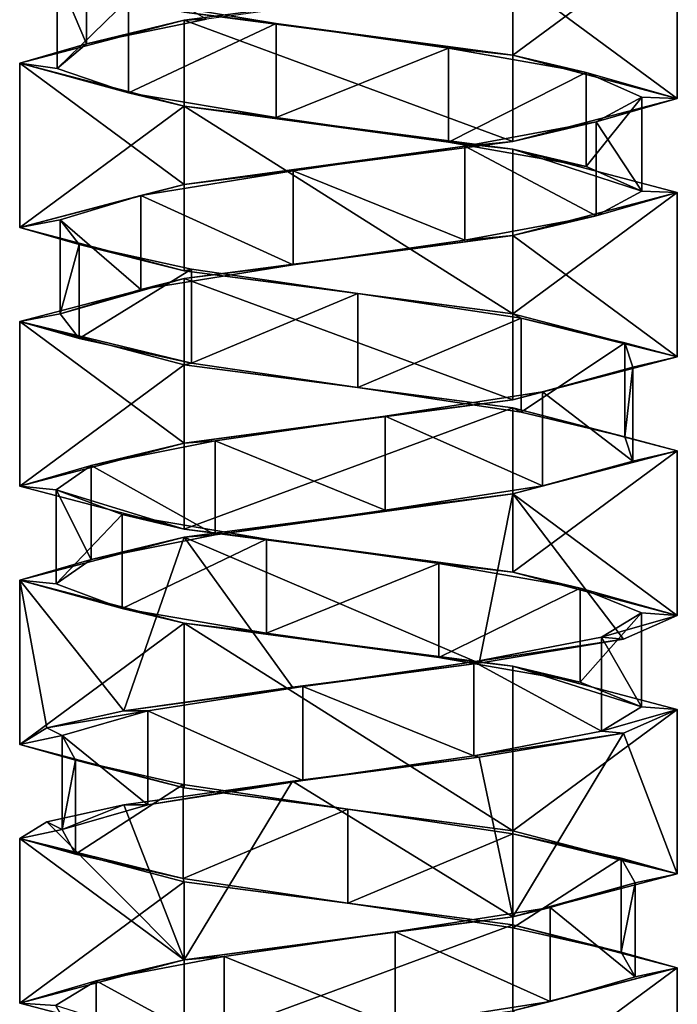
# Model space of a CAD drawing. Header units: millimetres. Extents: x -112 to 112, y -106 to 1587.
# Tile 91 of 158: x 48 to 62, y 656 to 677. Entities that reach past the tile are written whole.
import ezdxf

# ---------------------------------------------------------------- set-up
doc = ezdxf.new("R2010")
doc.units = ezdxf.units.MM
doc.header["$LTSCALE"] = 65.185185
for name, color, linetype in [('560', 7, 'CONTINUOUS'), ('561', 7, 'CONTINUOUS'), ('562', 7, 'CONTINUOUS'), ('563', 7, 'CONTINUOUS'), ('564', 7, 'CONTINUOUS'), ('565', 7, 'CONTINUOUS'), ('688', 7, 'CONTINUOUS'), ('689', 7, 'CONTINUOUS'), ('690', 7, 'CONTINUOUS'), ('691', 7, 'CONTINUOUS'), ('692', 7, 'CONTINUOUS'), ('762', 7, 'CONTINUOUS'), ('763', 7, 'CONTINUOUS'), ('764', 7, 'CONTINUOUS'), ('765', 7, 'CONTINUOUS'), ('766', 7, 'CONTINUOUS')]:
    doc.layers.add(name, color=color, linetype=linetype)

msp = doc.modelspace()

# ---------------------------------------------------------------- linework, layer by layer
at = {"layer": '560', "linetype": 'CONTINUOUS'}
for points in [[(48.801, 677.588, -0.797), (49.425, 676.11, 2.824), (49.425, 678.11, 2.824), (48.801, 677.588, -0.797)], [(49.425, 676.11, 2.824), (51.975, 676.633, 5.469), (49.425, 678.11, 2.824), (49.425, 676.11, 2.824)], [(48.801, 675.588, -0.797), (49.425, 676.11, 2.824), (48.801, 677.588, -0.797), (48.801, 675.588, -0.797)], [(50.32, 677.066, -4.143), (48.801, 675.588, -0.797), (48.801, 677.588, -0.797), (50.32, 677.066, -4.143)], [(50.32, 675.066, -4.143), (48.801, 675.588, -0.797), (50.32, 677.066, -4.143), (50.32, 675.066, -4.143)], [(53.458, 676.543, -6.057), (50.32, 675.066, -4.143), (50.32, 677.066, -4.143), (53.458, 676.543, -6.057)], [(53.458, 674.543, -6.057), (50.32, 675.066, -4.143), (53.458, 676.543, -6.057), (53.458, 674.543, -6.057)], [(57.128, 676.021, -5.877), (53.458, 674.543, -6.057), (53.458, 676.543, -6.057), (57.128, 676.021, -5.877)], [(57.128, 674.021, -5.877), (53.458, 674.543, -6.057), (57.128, 676.021, -5.877), (57.128, 674.021, -5.877)], [(60.063, 675.499, -3.665), (57.128, 674.021, -5.877), (57.128, 676.021, -5.877), (60.063, 675.499, -3.665)], [(60.063, 673.499, -3.665), (57.128, 674.021, -5.877), (60.063, 675.499, -3.665), (60.063, 673.499, -3.665)], [(61.247, 674.976, -0.186), (60.063, 673.499, -3.665), (60.063, 675.499, -3.665), (61.247, 674.976, -0.186)], [(61.247, 672.976, -0.186), (60.063, 673.499, -3.665), (61.247, 674.976, -0.186), (61.247, 672.976, -0.186)], [(60.272, 674.454, 3.357), (61.247, 672.976, -0.186), (61.247, 674.976, -0.186), (60.272, 674.454, 3.357)], [(57.475, 673.931, 5.739), (60.272, 672.454, 3.357), (60.272, 674.454, 3.357), (57.475, 673.931, 5.739)], [(60.272, 672.454, 3.357), (61.247, 672.976, -0.186), (60.272, 674.454, 3.357), (60.272, 672.454, 3.357)], [(53.821, 673.409, 6.138), (57.475, 671.931, 5.739), (57.475, 673.931, 5.739), (53.821, 673.409, 6.138)], [(57.475, 671.931, 5.739), (60.272, 672.454, 3.357), (57.475, 673.931, 5.739), (57.475, 671.931, 5.739)], [(50.576, 672.887, 4.415), (53.821, 671.409, 6.138), (53.821, 673.409, 6.138), (50.576, 672.887, 4.415)], [(53.821, 671.409, 6.138), (57.475, 671.931, 5.739), (53.821, 673.409, 6.138), (53.821, 671.409, 6.138)], [(48.86, 672.364, 1.165), (50.576, 670.887, 4.415), (50.576, 672.887, 4.415), (48.86, 672.364, 1.165)], [(50.576, 670.887, 4.415), (53.821, 671.409, 6.138), (50.576, 672.887, 4.415), (50.576, 670.887, 4.415)], [(48.86, 670.364, 1.165), (50.576, 670.887, 4.415), (48.86, 672.364, 1.165), (48.86, 670.364, 1.165)], [(49.266, 671.842, -2.487), (48.86, 670.364, 1.165), (48.86, 672.364, 1.165), (49.266, 671.842, -2.487)], [(49.266, 669.842, -2.487), (48.86, 670.364, 1.165), (49.266, 671.842, -2.487), (49.266, 669.842, -2.487)], [(51.655, 671.319, -5.279), (49.266, 669.842, -2.487), (49.266, 671.842, -2.487), (51.655, 671.319, -5.279)], [(51.655, 669.319, -5.279), (49.266, 669.842, -2.487), (51.655, 671.319, -5.279), (51.655, 669.319, -5.279)], [(55.2, 670.797, -6.247), (51.655, 669.319, -5.279), (51.655, 671.319, -5.279), (55.2, 670.797, -6.247)], [(55.2, 668.797, -6.247), (51.655, 669.319, -5.279), (55.2, 670.797, -6.247), (55.2, 668.797, -6.247)], [(58.676, 670.275, -5.055), (55.2, 668.797, -6.247), (55.2, 670.797, -6.247), (58.676, 670.275, -5.055)], [(58.676, 668.275, -5.055), (55.2, 668.797, -6.247), (58.676, 670.275, -5.055), (58.676, 668.275, -5.055)], [(60.881, 669.752, -2.115), (58.676, 668.275, -5.055), (58.676, 670.275, -5.055), (60.881, 669.752, -2.115)], [(60.881, 667.752, -2.115), (58.676, 668.275, -5.055), (60.881, 669.752, -2.115), (60.881, 667.752, -2.115)], [(61.053, 669.23, 1.555), (60.881, 667.752, -2.115), (60.881, 669.752, -2.115), (61.053, 669.23, 1.555)], [(59.133, 668.707, 4.688), (61.053, 667.23, 1.555), (61.053, 669.23, 1.555), (59.133, 668.707, 4.688)], [(61.053, 667.23, 1.555), (60.881, 667.752, -2.115), (61.053, 669.23, 1.555), (61.053, 667.23, 1.555)], [(55.784, 668.185, 6.201), (59.133, 666.707, 4.688), (59.133, 668.707, 4.688), (55.784, 668.185, 6.201)], [(59.133, 666.707, 4.688), (61.053, 667.23, 1.555), (59.133, 668.707, 4.688), (59.133, 666.707, 4.688)], [(52.164, 667.663, 5.569), (55.784, 666.185, 6.201), (55.784, 668.185, 6.201), (52.164, 667.663, 5.569)], [(55.784, 666.185, 6.201), (59.133, 666.707, 4.688), (55.784, 668.185, 6.201), (55.784, 666.185, 6.201)], [(49.524, 667.14, 3.013), (52.164, 665.663, 5.569), (52.164, 667.663, 5.569), (49.524, 667.14, 3.013)], [(52.164, 665.663, 5.569), (55.784, 666.185, 6.201), (52.164, 667.663, 5.569), (52.164, 665.663, 5.569)], [(48.777, 666.618, -0.585), (49.524, 665.14, 3.013), (49.524, 667.14, 3.013), (48.777, 666.618, -0.585)], [(49.524, 665.14, 3.013), (52.164, 665.663, 5.569), (49.524, 667.14, 3.013), (49.524, 665.14, 3.013)], [(48.777, 664.618, -0.585), (49.524, 665.14, 3.013), (48.777, 666.618, -0.585), (48.777, 664.618, -0.585)], [(50.182, 666.096, -3.981), (48.777, 664.618, -0.585), (48.777, 666.618, -0.585), (50.182, 666.096, -3.981)], [(50.182, 664.096, -3.981), (48.777, 664.618, -0.585), (50.182, 666.096, -3.981), (50.182, 664.096, -3.981)], [(53.252, 665.573, -6.001), (50.182, 664.096, -3.981), (50.182, 666.096, -3.981), (53.252, 665.573, -6.001)], [(53.252, 663.573, -6.001), (50.182, 664.096, -3.981), (53.252, 665.573, -6.001), (53.252, 663.573, -6.001)], [(56.926, 665.051, -5.946), (53.252, 663.573, -6.001), (53.252, 665.573, -6.001), (56.926, 665.051, -5.946)], [(56.926, 663.051, -5.946), (53.252, 663.573, -6.001), (56.926, 665.051, -5.946), (56.926, 663.051, -5.946)], [(59.935, 664.528, -3.835), (56.926, 663.051, -5.946), (56.926, 665.051, -5.946), (59.935, 664.528, -3.835)], [(59.935, 662.528, -3.835), (56.926, 663.051, -5.946), (59.935, 664.528, -3.835), (59.935, 662.528, -3.835)], [(61.237, 664.006, -0.399), (59.935, 662.528, -3.835), (59.935, 664.528, -3.835), (61.237, 664.006, -0.399)], [(61.237, 662.006, -0.399), (59.935, 662.528, -3.835), (61.237, 664.006, -0.399), (61.237, 662.006, -0.399)], [(60.384, 663.484, 3.175), (61.237, 662.006, -0.399), (61.237, 664.006, -0.399), (60.384, 663.484, 3.175)], [(57.669, 662.961, 5.652), (60.384, 661.484, 3.175), (60.384, 663.484, 3.175), (57.669, 662.961, 5.652)], [(60.384, 661.484, 3.175), (61.237, 662.006, -0.399), (60.384, 663.484, 3.175), (60.384, 661.484, 3.175)], [(54.031, 662.439, 6.174), (57.669, 660.961, 5.652), (57.669, 662.961, 5.652), (54.031, 662.439, 6.174)], [(57.669, 660.961, 5.652), (60.384, 661.484, 3.175), (57.669, 662.961, 5.652), (57.669, 660.961, 5.652)], [(50.729, 661.916, 4.563), (54.031, 660.439, 6.174), (54.031, 662.439, 6.174), (50.729, 661.916, 4.563)], [(54.031, 660.439, 6.174), (57.669, 660.961, 5.652), (54.031, 662.439, 6.174), (54.031, 660.439, 6.174)], [(50.729, 659.916, 4.563), (54.031, 660.439, 6.174), (50.729, 661.916, 4.563), (50.729, 659.916, 4.563)]]:
    msp.add_3dface(points, dxfattribs=at)
at = {"layer": '561', "linetype": 'CONTINUOUS'}
for points in [[(58.5, 677.533, 6.062), (51.975, 676.633, 5.469), (51.5, 676.617, 6.062), (58.5, 677.533, 6.062)], [(51.5, 676.617, 6.062), (49.425, 676.11, 2.824), (48, 675.7), (51.5, 676.617, 6.062)], [(51.975, 676.633, 5.469), (49.425, 676.11, 2.824), (51.5, 676.617, 6.062), (51.975, 676.633, 5.469)], [(49.425, 676.11, 2.824), (48.801, 675.588, -0.797), (48, 675.7), (49.425, 676.11, 2.824)], [(48.801, 675.588, -0.797), (50.32, 675.066, -4.143), (48, 675.7), (48.801, 675.588, -0.797)], [(48, 675.7), (50.32, 675.066, -4.143), (51.5, 674.783, -6.062), (48, 675.7)], [(50.32, 675.066, -4.143), (53.458, 674.543, -6.057), (51.5, 674.783, -6.062), (50.32, 675.066, -4.143)], [(53.458, 674.543, -6.057), (57.128, 674.021, -5.877), (51.5, 674.783, -6.062), (53.458, 674.543, -6.057)], [(51.5, 674.783, -6.062), (57.128, 674.021, -5.877), (58.5, 673.867, -6.062), (51.5, 674.783, -6.062)], [(57.128, 674.021, -5.877), (60.063, 673.499, -3.665), (58.5, 673.867, -6.062), (57.128, 674.021, -5.877)], [(60.063, 673.499, -3.665), (61.247, 672.976, -0.186), (58.5, 673.867, -6.062), (60.063, 673.499, -3.665)], [(61.247, 672.976, -0.186), (62, 672.95), (58.5, 673.867, -6.062), (61.247, 672.976, -0.186)], [(62, 672.95), (60.272, 672.454, 3.357), (58.5, 672.033, 6.062), (62, 672.95)], [(61.247, 672.976, -0.186), (60.272, 672.454, 3.357), (62, 672.95), (61.247, 672.976, -0.186)], [(60.272, 672.454, 3.357), (57.475, 671.931, 5.739), (58.5, 672.033, 6.062), (60.272, 672.454, 3.357)], [(58.5, 672.033, 6.062), (53.821, 671.409, 6.138), (51.5, 671.117, 6.062), (58.5, 672.033, 6.062)], [(57.475, 671.931, 5.739), (53.821, 671.409, 6.138), (58.5, 672.033, 6.062), (57.475, 671.931, 5.739)], [(53.821, 671.409, 6.138), (50.576, 670.887, 4.415), (51.5, 671.117, 6.062), (53.821, 671.409, 6.138)], [(51.5, 671.117, 6.062), (48.86, 670.364, 1.165), (48, 670.2), (51.5, 671.117, 6.062)], [(50.576, 670.887, 4.415), (48.86, 670.364, 1.165), (51.5, 671.117, 6.062), (50.576, 670.887, 4.415)], [(48.86, 670.364, 1.165), (49.266, 669.842, -2.487), (48, 670.2), (48.86, 670.364, 1.165)], [(49.266, 669.842, -2.487), (51.655, 669.319, -5.279), (48, 670.2), (49.266, 669.842, -2.487)], [(48, 670.2), (51.655, 669.319, -5.279), (51.5, 669.283, -6.062), (48, 670.2)], [(51.655, 669.319, -5.279), (55.2, 668.797, -6.247), (51.5, 669.283, -6.062), (51.655, 669.319, -5.279)], [(51.5, 669.283, -6.062), (55.2, 668.797, -6.247), (58.5, 668.367, -6.062), (51.5, 669.283, -6.062)], [(55.2, 668.797, -6.247), (58.676, 668.275, -5.055), (58.5, 668.367, -6.062), (55.2, 668.797, -6.247)], [(58.676, 668.275, -5.055), (60.881, 667.752, -2.115), (58.5, 668.367, -6.062), (58.676, 668.275, -5.055)], [(58.5, 668.367, -6.062), (60.881, 667.752, -2.115), (62, 667.45), (58.5, 668.367, -6.062)], [(60.881, 667.752, -2.115), (61.053, 667.23, 1.555), (62, 667.45), (60.881, 667.752, -2.115)], [(62, 667.45), (59.133, 666.707, 4.688), (58.5, 666.533, 6.062), (62, 667.45)], [(61.053, 667.23, 1.555), (59.133, 666.707, 4.688), (62, 667.45), (61.053, 667.23, 1.555)], [(59.133, 666.707, 4.688), (55.784, 666.185, 6.201), (58.5, 666.533, 6.062), (59.133, 666.707, 4.688)], [(58.5, 666.533, 6.062), (52.164, 665.663, 5.569), (51.5, 665.617, 6.062), (58.5, 666.533, 6.062)], [(55.784, 666.185, 6.201), (52.164, 665.663, 5.569), (58.5, 666.533, 6.062), (55.784, 666.185, 6.201)], [(51.5, 665.617, 6.062), (49.524, 665.14, 3.013), (48, 664.7), (51.5, 665.617, 6.062)], [(52.164, 665.663, 5.569), (49.524, 665.14, 3.013), (51.5, 665.617, 6.062), (52.164, 665.663, 5.569)], [(49.524, 665.14, 3.013), (48.777, 664.618, -0.585), (48, 664.7), (49.524, 665.14, 3.013)], [(48.777, 664.618, -0.585), (50.182, 664.096, -3.981), (48, 664.7), (48.777, 664.618, -0.585)], [(48, 664.7), (50.182, 664.096, -3.981), (51.5, 663.783, -6.062), (48, 664.7)], [(50.182, 664.096, -3.981), (53.252, 663.573, -6.001), (51.5, 663.783, -6.062), (50.182, 664.096, -3.981)], [(53.252, 663.573, -6.001), (56.926, 663.051, -5.946), (51.5, 663.783, -6.062), (53.252, 663.573, -6.001)], [(51.5, 663.783, -6.062), (56.926, 663.051, -5.946), (58.5, 662.867, -6.062), (51.5, 663.783, -6.062)], [(56.926, 663.051, -5.946), (59.935, 662.528, -3.835), (58.5, 662.867, -6.062), (56.926, 663.051, -5.946)], [(59.935, 662.528, -3.835), (61.237, 662.006, -0.399), (58.5, 662.867, -6.062), (59.935, 662.528, -3.835)], [(58.5, 662.867, -6.062), (61.237, 662.006, -0.399), (62, 661.95), (58.5, 662.867, -6.062)], [(61.237, 662.006, -0.399), (60.384, 661.484, 3.175), (62, 661.95), (61.237, 662.006, -0.399)], [(62, 661.95), (60.384, 661.484, 3.175), (60.852, 661.442, 3.841), (62, 661.95)], [(60.384, 661.484, 3.175), (57.669, 660.961, 5.652), (60.852, 661.442, 3.841), (60.384, 661.484, 3.175)], [(60.852, 661.442, 3.841), (57.669, 660.961, 5.652), (57.785, 660.933, 6.422), (60.852, 661.442, 3.841)], [(57.785, 660.933, 6.422), (54.031, 660.439, 6.174), (53.805, 660.425, 6.897), (57.785, 660.933, 6.422)], [(57.669, 660.961, 5.652), (54.031, 660.439, 6.174), (57.785, 660.933, 6.422), (57.669, 660.961, 5.652)], [(53.805, 660.425, 6.897), (50.729, 659.916, 4.563), (50.216, 659.916, 5.111), (53.805, 660.425, 6.897)], [(54.031, 660.439, 6.174), (50.729, 659.916, 4.563), (53.805, 660.425, 6.897), (54.031, 660.439, 6.174)]]:
    msp.add_3dface(points, dxfattribs=at)
at = {"layer": '562', "linetype": 'CONTINUOUS'}
for points in [[(53.458, 676.543, -6.057), (50.32, 677.066, -4.143), (51.5, 676.783, -6.062), (53.458, 676.543, -6.057)], [(58.5, 675.867, -6.062), (53.458, 676.543, -6.057), (51.5, 676.783, -6.062), (58.5, 675.867, -6.062)], [(57.128, 676.021, -5.877), (53.458, 676.543, -6.057), (58.5, 675.867, -6.062), (57.128, 676.021, -5.877)], [(60.063, 675.499, -3.665), (57.128, 676.021, -5.877), (58.5, 675.867, -6.062), (60.063, 675.499, -3.665)], [(62, 674.95), (60.063, 675.499, -3.665), (58.5, 675.867, -6.062), (62, 674.95)], [(61.247, 674.976, -0.186), (60.063, 675.499, -3.665), (62, 674.95), (61.247, 674.976, -0.186)], [(58.5, 674.033, 6.062), (60.272, 674.454, 3.357), (62, 674.95), (58.5, 674.033, 6.062)], [(60.272, 674.454, 3.357), (61.247, 674.976, -0.186), (62, 674.95), (60.272, 674.454, 3.357)], [(57.475, 673.931, 5.739), (60.272, 674.454, 3.357), (58.5, 674.033, 6.062), (57.475, 673.931, 5.739)], [(51.5, 673.117, 6.062), (57.475, 673.931, 5.739), (58.5, 674.033, 6.062), (51.5, 673.117, 6.062)], [(53.821, 673.409, 6.138), (57.475, 673.931, 5.739), (51.5, 673.117, 6.062), (53.821, 673.409, 6.138)], [(50.576, 672.887, 4.415), (53.821, 673.409, 6.138), (51.5, 673.117, 6.062), (50.576, 672.887, 4.415)], [(48, 672.2), (50.576, 672.887, 4.415), (51.5, 673.117, 6.062), (48, 672.2)], [(48.86, 672.364, 1.165), (50.576, 672.887, 4.415), (48, 672.2), (48.86, 672.364, 1.165)], [(49.266, 671.842, -2.487), (48.86, 672.364, 1.165), (48, 672.2), (49.266, 671.842, -2.487)], [(51.5, 671.283, -6.062), (49.266, 671.842, -2.487), (48, 672.2), (51.5, 671.283, -6.062)], [(51.655, 671.319, -5.279), (49.266, 671.842, -2.487), (51.5, 671.283, -6.062), (51.655, 671.319, -5.279)], [(55.2, 670.797, -6.247), (51.655, 671.319, -5.279), (51.5, 671.283, -6.062), (55.2, 670.797, -6.247)], [(58.5, 670.367, -6.062), (55.2, 670.797, -6.247), (51.5, 671.283, -6.062), (58.5, 670.367, -6.062)], [(58.676, 670.275, -5.055), (55.2, 670.797, -6.247), (58.5, 670.367, -6.062), (58.676, 670.275, -5.055)], [(62, 669.45), (58.676, 670.275, -5.055), (58.5, 670.367, -6.062), (62, 669.45)], [(60.881, 669.752, -2.115), (58.676, 670.275, -5.055), (62, 669.45), (60.881, 669.752, -2.115)], [(61.053, 669.23, 1.555), (60.881, 669.752, -2.115), (62, 669.45), (61.053, 669.23, 1.555)], [(58.5, 668.533, 6.062), (61.053, 669.23, 1.555), (62, 669.45), (58.5, 668.533, 6.062)], [(59.133, 668.707, 4.688), (61.053, 669.23, 1.555), (58.5, 668.533, 6.062), (59.133, 668.707, 4.688)], [(55.784, 668.185, 6.201), (59.133, 668.707, 4.688), (58.5, 668.533, 6.062), (55.784, 668.185, 6.201)], [(51.5, 667.617, 6.062), (55.784, 668.185, 6.201), (58.5, 668.533, 6.062), (51.5, 667.617, 6.062)], [(52.164, 667.663, 5.569), (55.784, 668.185, 6.201), (51.5, 667.617, 6.062), (52.164, 667.663, 5.569)], [(48, 666.7), (49.524, 667.14, 3.013), (51.5, 667.617, 6.062), (48, 666.7)], [(49.524, 667.14, 3.013), (52.164, 667.663, 5.569), (51.5, 667.617, 6.062), (49.524, 667.14, 3.013)], [(48.777, 666.618, -0.585), (49.524, 667.14, 3.013), (48, 666.7), (48.777, 666.618, -0.585)], [(51.5, 665.783, -6.062), (48.777, 666.618, -0.585), (48, 666.7), (51.5, 665.783, -6.062)], [(50.182, 666.096, -3.981), (48.777, 666.618, -0.585), (51.5, 665.783, -6.062), (50.182, 666.096, -3.981)], [(53.252, 665.573, -6.001), (50.182, 666.096, -3.981), (51.5, 665.783, -6.062), (53.252, 665.573, -6.001)], [(58.5, 664.867, -6.062), (53.252, 665.573, -6.001), (51.5, 665.783, -6.062), (58.5, 664.867, -6.062)], [(56.926, 665.051, -5.946), (53.252, 665.573, -6.001), (58.5, 664.867, -6.062), (56.926, 665.051, -5.946)], [(59.935, 664.528, -3.835), (56.926, 665.051, -5.946), (58.5, 664.867, -6.062), (59.935, 664.528, -3.835)], [(62, 663.95), (59.935, 664.528, -3.835), (58.5, 664.867, -6.062), (62, 663.95)], [(61.237, 664.006, -0.399), (59.935, 664.528, -3.835), (62, 663.95), (61.237, 664.006, -0.399)], [(60.384, 663.484, 3.175), (61.237, 664.006, -0.399), (62, 663.95), (60.384, 663.484, 3.175)], [(60.852, 663.442, 3.841), (60.384, 663.484, 3.175), (62, 663.95), (60.852, 663.442, 3.841)], [(57.669, 662.961, 5.652), (60.384, 663.484, 3.175), (60.852, 663.442, 3.841), (57.669, 662.961, 5.652)], [(57.785, 662.933, 6.422), (57.669, 662.961, 5.652), (60.852, 663.442, 3.841), (57.785, 662.933, 6.422)], [(53.805, 662.425, 6.897), (54.031, 662.439, 6.174), (57.785, 662.933, 6.422), (53.805, 662.425, 6.897)], [(54.031, 662.439, 6.174), (57.669, 662.961, 5.652), (57.785, 662.933, 6.422), (54.031, 662.439, 6.174)], [(50.729, 661.916, 4.563), (54.031, 662.439, 6.174), (50.216, 661.916, 5.111), (50.729, 661.916, 4.563)], [(50.216, 661.916, 5.111), (54.031, 662.439, 6.174), (53.805, 662.425, 6.897), (50.216, 661.916, 5.111)]]:
    msp.add_3dface(points, dxfattribs=at)
at = {"layer": '563', "linetype": 'CONTINUOUS'}
for points in [[(50.729, 659.916, 4.563), (50.729, 661.916, 4.563), (48.903, 661.394, 1.374), (50.729, 659.916, 4.563)], [(48.903, 659.394, 1.374), (50.729, 659.916, 4.563), (48.903, 661.394, 1.374), (48.903, 659.394, 1.374)], [(49.185, 660.872, -2.29), (48.903, 659.394, 1.374), (48.903, 661.394, 1.374), (49.185, 660.872, -2.29)], [(49.185, 658.872, -2.29), (48.903, 659.394, 1.374), (49.185, 660.872, -2.29), (49.185, 658.872, -2.29)], [(51.477, 660.349, -5.162), (49.185, 658.872, -2.29), (49.185, 660.872, -2.29), (51.477, 660.349, -5.162)], [(51.477, 658.349, -5.162), (49.185, 658.872, -2.29), (51.477, 660.349, -5.162), (51.477, 658.349, -5.162)], [(54.987, 659.827, -6.25), (51.477, 658.349, -5.162), (51.477, 660.349, -5.162), (54.987, 659.827, -6.25)], [(54.987, 657.827, -6.25), (51.477, 658.349, -5.162), (54.987, 659.827, -6.25), (54.987, 657.827, -6.25)], [(58.501, 659.304, -5.177), (54.987, 657.827, -6.25), (54.987, 659.827, -6.25), (58.501, 659.304, -5.177)], [(58.501, 657.304, -5.177), (54.987, 657.827, -6.25), (58.501, 659.304, -5.177), (58.501, 657.304, -5.177)], [(60.806, 658.782, -2.315), (58.501, 657.304, -5.177), (58.501, 659.304, -5.177), (60.806, 658.782, -2.315)], [(60.806, 656.782, -2.315), (58.501, 657.304, -5.177), (60.806, 658.782, -2.315), (60.806, 656.782, -2.315)], [(61.103, 658.26, 1.348), (60.806, 656.782, -2.315), (60.806, 658.782, -2.315), (61.103, 658.26, 1.348)], [(59.29, 657.737, 4.545), (61.103, 656.26, 1.348), (61.103, 658.26, 1.348), (59.29, 657.737, 4.545)], [(61.103, 656.26, 1.348), (60.806, 656.782, -2.315), (61.103, 658.26, 1.348), (61.103, 656.26, 1.348)], [(55.995, 657.215, 6.17), (59.29, 655.737, 4.545), (59.29, 657.737, 4.545), (55.995, 657.215, 6.17)], [(59.29, 655.737, 4.545), (61.103, 656.26, 1.348), (59.29, 657.737, 4.545), (59.29, 655.737, 4.545)], [(52.355, 656.693, 5.663), (55.995, 655.215, 6.17), (55.995, 657.215, 6.17), (52.355, 656.693, 5.663)], [(55.995, 655.215, 6.17), (59.29, 655.737, 4.545), (55.995, 657.215, 6.17), (55.995, 655.215, 6.17)], [(49.63, 656.17, 3.198), (52.355, 654.693, 5.663), (52.355, 656.693, 5.663), (49.63, 656.17, 3.198)], [(52.355, 654.693, 5.663), (55.995, 655.215, 6.17), (52.355, 656.693, 5.663), (52.355, 654.693, 5.663)], [(48.761, 655.648, -0.373), (49.63, 654.17, 3.198), (49.63, 656.17, 3.198), (48.761, 655.648, -0.373)], [(49.63, 654.17, 3.198), (52.355, 654.693, 5.663), (49.63, 656.17, 3.198), (49.63, 654.17, 3.198)]]:
    msp.add_3dface(points, dxfattribs=at)
at = {"layer": '564', "linetype": 'CONTINUOUS'}
for points in [[(50.216, 659.916, 5.111), (48.903, 659.394, 1.374), (48.578, 659.558, 2.785), (50.216, 659.916, 5.111)], [(50.216, 659.916, 5.111), (50.729, 659.916, 4.563), (48.903, 659.394, 1.374), (50.216, 659.916, 5.111)], [(48.578, 659.558, 2.785), (48.903, 659.394, 1.374), (48, 659.2), (48.578, 659.558, 2.785)], [(48.903, 659.394, 1.374), (49.185, 658.872, -2.29), (48, 659.2), (48.903, 659.394, 1.374)], [(49.185, 658.872, -2.29), (51.477, 658.349, -5.162), (48, 659.2), (49.185, 658.872, -2.29)], [(48, 659.2), (51.477, 658.349, -5.162), (51.5, 658.283, -6.062), (48, 659.2)], [(51.477, 658.349, -5.162), (54.987, 657.827, -6.25), (51.5, 658.283, -6.062), (51.477, 658.349, -5.162)], [(51.5, 658.283, -6.062), (54.987, 657.827, -6.25), (58.5, 657.367, -6.062), (51.5, 658.283, -6.062)], [(54.987, 657.827, -6.25), (58.501, 657.304, -5.177), (58.5, 657.367, -6.062), (54.987, 657.827, -6.25)], [(58.501, 657.304, -5.177), (60.806, 656.782, -2.315), (58.5, 657.367, -6.062), (58.501, 657.304, -5.177)], [(58.5, 657.367, -6.062), (60.806, 656.782, -2.315), (62, 656.45), (58.5, 657.367, -6.062)], [(60.806, 656.782, -2.315), (61.103, 656.26, 1.348), (62, 656.45), (60.806, 656.782, -2.315)], [(62, 656.45), (59.29, 655.737, 4.545), (58.5, 655.533, 6.062), (62, 656.45)], [(61.103, 656.26, 1.348), (59.29, 655.737, 4.545), (62, 656.45), (61.103, 656.26, 1.348)], [(59.29, 655.737, 4.545), (55.995, 655.215, 6.17), (58.5, 655.533, 6.062), (59.29, 655.737, 4.545)]]:
    msp.add_3dface(points, dxfattribs=at)
at = {"layer": '565', "linetype": 'CONTINUOUS'}
for points in [[(50.729, 661.916, 4.563), (50.216, 661.916, 5.111), (48.578, 661.558, 2.785), (50.729, 661.916, 4.563)], [(48.903, 661.394, 1.374), (50.729, 661.916, 4.563), (48.578, 661.558, 2.785), (48.903, 661.394, 1.374)], [(48, 661.2), (48.903, 661.394, 1.374), (48.578, 661.558, 2.785), (48, 661.2)], [(49.185, 660.872, -2.29), (48.903, 661.394, 1.374), (48, 661.2), (49.185, 660.872, -2.29)], [(51.5, 660.283, -6.062), (49.185, 660.872, -2.29), (48, 661.2), (51.5, 660.283, -6.062)], [(51.477, 660.349, -5.162), (49.185, 660.872, -2.29), (51.5, 660.283, -6.062), (51.477, 660.349, -5.162)], [(54.987, 659.827, -6.25), (51.477, 660.349, -5.162), (51.5, 660.283, -6.062), (54.987, 659.827, -6.25)], [(58.5, 659.367, -6.062), (54.987, 659.827, -6.25), (51.5, 660.283, -6.062), (58.5, 659.367, -6.062)], [(58.501, 659.304, -5.177), (54.987, 659.827, -6.25), (58.5, 659.367, -6.062), (58.501, 659.304, -5.177)], [(62, 658.45), (58.501, 659.304, -5.177), (58.5, 659.367, -6.062), (62, 658.45)], [(60.806, 658.782, -2.315), (58.501, 659.304, -5.177), (62, 658.45), (60.806, 658.782, -2.315)], [(61.103, 658.26, 1.348), (60.806, 658.782, -2.315), (62, 658.45), (61.103, 658.26, 1.348)], [(58.5, 657.533, 6.062), (61.103, 658.26, 1.348), (62, 658.45), (58.5, 657.533, 6.062)], [(59.29, 657.737, 4.545), (61.103, 658.26, 1.348), (58.5, 657.533, 6.062), (59.29, 657.737, 4.545)], [(55.995, 657.215, 6.17), (59.29, 657.737, 4.545), (58.5, 657.533, 6.062), (55.995, 657.215, 6.17)], [(51.5, 656.617, 6.062), (55.995, 657.215, 6.17), (58.5, 657.533, 6.062), (51.5, 656.617, 6.062)], [(52.355, 656.693, 5.663), (55.995, 657.215, 6.17), (51.5, 656.617, 6.062), (52.355, 656.693, 5.663)], [(48, 655.7), (49.63, 656.17, 3.198), (51.5, 656.617, 6.062), (48, 655.7)], [(49.63, 656.17, 3.198), (52.355, 656.693, 5.663), (51.5, 656.617, 6.062), (49.63, 656.17, 3.198)], [(48.761, 655.648, -0.373), (49.63, 656.17, 3.198), (48, 655.7), (48.761, 655.648, -0.373)], [(51.5, 654.783, -6.062), (48.761, 655.648, -0.373), (48, 655.7), (51.5, 654.783, -6.062)]]:
    msp.add_3dface(points, dxfattribs=at)
at = {"layer": '688', "linetype": 'CONTINUOUS'}
for points in [[(62, 678.45), (58.5, 677.533, 6.062), (62, 674.95), (62, 678.45)], [(58.5, 677.533, 6.062), (51.5, 676.617, 6.062), (58.5, 674.033, 6.062), (58.5, 677.533, 6.062)], [(58.5, 677.533, 6.062), (58.5, 674.033, 6.062), (62, 674.95), (58.5, 677.533, 6.062)], [(51.5, 676.617, 6.062), (48, 675.7), (51.5, 673.117, 6.062), (51.5, 676.617, 6.062)], [(51.5, 676.617, 6.062), (51.5, 673.117, 6.062), (58.5, 674.033, 6.062), (51.5, 676.617, 6.062)], [(48, 675.7), (48, 672.2), (51.5, 673.117, 6.062), (48, 675.7)]]:
    msp.add_3dface(points, dxfattribs=at)
at = {"layer": '689', "linetype": 'CONTINUOUS'}
for points in [[(62, 672.95), (58.5, 672.033, 6.062), (62, 669.45), (62, 672.95)], [(58.5, 672.033, 6.062), (51.5, 671.117, 6.062), (58.5, 668.533, 6.062), (58.5, 672.033, 6.062)], [(58.5, 672.033, 6.062), (58.5, 668.533, 6.062), (62, 669.45), (58.5, 672.033, 6.062)], [(51.5, 671.117, 6.062), (48, 670.2), (51.5, 667.617, 6.062), (51.5, 671.117, 6.062)], [(51.5, 671.117, 6.062), (51.5, 667.617, 6.062), (58.5, 668.533, 6.062), (51.5, 671.117, 6.062)], [(48, 670.2), (48, 666.7), (51.5, 667.617, 6.062), (48, 670.2)]]:
    msp.add_3dface(points, dxfattribs=at)
at = {"layer": '690', "linetype": 'CONTINUOUS'}
for points in [[(62, 667.45), (58.5, 666.533, 6.062), (62, 663.95), (62, 667.45)], [(58.5, 666.533, 6.062), (51.5, 665.617, 6.062), (57.785, 662.933, 6.422), (58.5, 666.533, 6.062)], [(58.5, 666.533, 6.062), (57.785, 662.933, 6.422), (60.852, 663.442, 3.841), (58.5, 666.533, 6.062)], [(58.5, 666.533, 6.062), (60.852, 663.442, 3.841), (62, 663.95), (58.5, 666.533, 6.062)], [(51.5, 665.617, 6.062), (48, 664.7), (50.216, 661.916, 5.111), (51.5, 665.617, 6.062)], [(51.5, 665.617, 6.062), (50.216, 661.916, 5.111), (53.805, 662.425, 6.897), (51.5, 665.617, 6.062)], [(51.5, 665.617, 6.062), (53.805, 662.425, 6.897), (57.785, 662.933, 6.422), (51.5, 665.617, 6.062)], [(50.216, 661.916, 5.111), (48, 664.7), (48.578, 661.558, 2.785), (50.216, 661.916, 5.111)], [(48, 664.7), (48, 661.2), (48.578, 661.558, 2.785), (48, 664.7)]]:
    msp.add_3dface(points, dxfattribs=at)
at = {"layer": '691', "linetype": 'CONTINUOUS'}
for points in [[(62, 661.95), (60.852, 661.442, 3.841), (62, 658.45), (62, 661.95)], [(60.852, 661.442, 3.841), (57.785, 660.933, 6.422), (58.5, 657.533, 6.062), (60.852, 661.442, 3.841)], [(60.852, 661.442, 3.841), (58.5, 657.533, 6.062), (62, 658.45), (60.852, 661.442, 3.841)], [(57.785, 660.933, 6.422), (53.805, 660.425, 6.897), (58.5, 657.533, 6.062), (57.785, 660.933, 6.422)], [(53.805, 660.425, 6.897), (50.216, 659.916, 5.111), (51.5, 656.617, 6.062), (53.805, 660.425, 6.897)], [(53.805, 660.425, 6.897), (51.5, 656.617, 6.062), (58.5, 657.533, 6.062), (53.805, 660.425, 6.897)], [(50.216, 659.916, 5.111), (48.578, 659.558, 2.785), (51.5, 656.617, 6.062), (50.216, 659.916, 5.111)], [(48.578, 659.558, 2.785), (48, 659.2), (51.5, 656.617, 6.062), (48.578, 659.558, 2.785)], [(48, 659.2), (48, 655.7), (51.5, 656.617, 6.062), (48, 659.2)]]:
    msp.add_3dface(points, dxfattribs=at)
at = {"layer": '692', "linetype": 'CONTINUOUS'}
msp.add_3dface([(62, 656.45), (58.5, 655.533, 6.062), (62, 652.95), (62, 656.45)], dxfattribs=at)
at = {"layer": '762', "linetype": 'CONTINUOUS'}
for points in [[(58.5, 679.367, -6.062), (58.5, 675.867, -6.062), (51.5, 676.783, -6.062), (58.5, 679.367, -6.062)], [(58.5, 679.367, -6.062), (62, 678.45), (58.5, 675.867, -6.062), (58.5, 679.367, -6.062)], [(62, 678.45), (62, 674.95), (58.5, 675.867, -6.062), (62, 678.45)]]:
    msp.add_3dface(points, dxfattribs=at)
at = {"layer": '763', "linetype": 'CONTINUOUS'}
for points in [[(48, 675.7), (51.5, 674.783, -6.062), (48, 672.2), (48, 675.7)], [(51.5, 674.783, -6.062), (51.5, 671.283, -6.062), (48, 672.2), (51.5, 674.783, -6.062)], [(51.5, 674.783, -6.062), (58.5, 673.867, -6.062), (58.5, 670.367, -6.062), (51.5, 674.783, -6.062)], [(51.5, 674.783, -6.062), (58.5, 670.367, -6.062), (51.5, 671.283, -6.062), (51.5, 674.783, -6.062)], [(58.5, 673.867, -6.062), (62, 672.95), (58.5, 670.367, -6.062), (58.5, 673.867, -6.062)], [(62, 672.95), (62, 669.45), (58.5, 670.367, -6.062), (62, 672.95)]]:
    msp.add_3dface(points, dxfattribs=at)
at = {"layer": '764', "linetype": 'CONTINUOUS'}
for points in [[(48, 670.2), (51.5, 669.283, -6.062), (48, 666.7), (48, 670.2)], [(51.5, 669.283, -6.062), (51.5, 665.783, -6.062), (48, 666.7), (51.5, 669.283, -6.062)], [(51.5, 669.283, -6.062), (58.5, 668.367, -6.062), (51.5, 665.783, -6.062), (51.5, 669.283, -6.062)], [(58.5, 668.367, -6.062), (58.5, 664.867, -6.062), (51.5, 665.783, -6.062), (58.5, 668.367, -6.062)], [(58.5, 668.367, -6.062), (62, 667.45), (58.5, 664.867, -6.062), (58.5, 668.367, -6.062)], [(62, 667.45), (62, 663.95), (58.5, 664.867, -6.062), (62, 667.45)]]:
    msp.add_3dface(points, dxfattribs=at)
at = {"layer": '765', "linetype": 'CONTINUOUS'}
for points in [[(48, 664.7), (51.5, 663.783, -6.062), (48, 661.2), (48, 664.7)], [(51.5, 663.783, -6.062), (51.5, 660.283, -6.062), (48, 661.2), (51.5, 663.783, -6.062)], [(51.5, 663.783, -6.062), (58.5, 662.867, -6.062), (58.5, 659.367, -6.062), (51.5, 663.783, -6.062)], [(51.5, 663.783, -6.062), (58.5, 659.367, -6.062), (51.5, 660.283, -6.062), (51.5, 663.783, -6.062)], [(58.5, 662.867, -6.062), (62, 661.95), (58.5, 659.367, -6.062), (58.5, 662.867, -6.062)], [(62, 661.95), (62, 658.45), (58.5, 659.367, -6.062), (62, 661.95)]]:
    msp.add_3dface(points, dxfattribs=at)
at = {"layer": '766', "linetype": 'CONTINUOUS'}
for points in [[(48, 659.2), (51.5, 658.283, -6.062), (48, 655.7), (48, 659.2)], [(51.5, 658.283, -6.062), (51.5, 654.783, -6.062), (48, 655.7), (51.5, 658.283, -6.062)], [(51.5, 658.283, -6.062), (58.5, 657.367, -6.062), (51.5, 654.783, -6.062), (51.5, 658.283, -6.062)], [(58.5, 657.367, -6.062), (58.5, 653.867, -6.062), (51.5, 654.783, -6.062), (58.5, 657.367, -6.062)], [(58.5, 657.367, -6.062), (62, 656.45), (58.5, 653.867, -6.062), (58.5, 657.367, -6.062)], [(62, 656.45), (62, 652.95), (58.5, 653.867, -6.062), (62, 656.45)]]:
    msp.add_3dface(points, dxfattribs=at)

doc.saveas('drawing.dxf')
